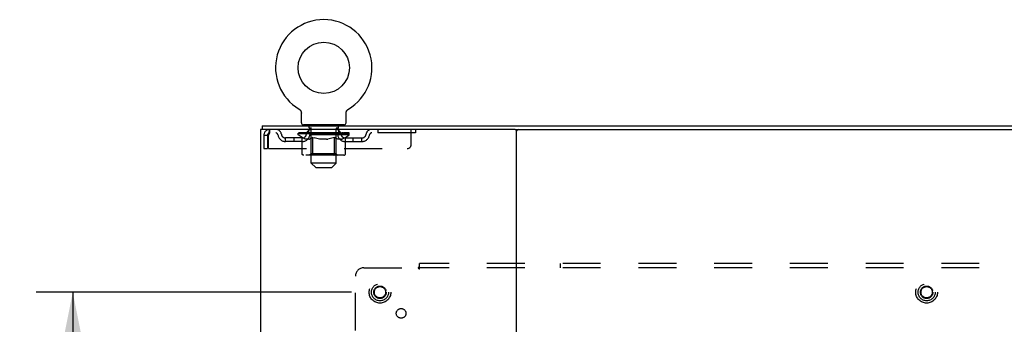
# Model space of a CAD drawing. Header units: inches. Extents: x 0 to 202, y 0 to 130.
# Tile 22 of 23: x 143 to 172, y 86 to 95. Entities that reach past the tile are written whole.
import ezdxf

# ---------------------------------------------------------------- set-up
doc = ezdxf.new("R2010")
doc.units = ezdxf.units.IN
doc.header["$LTSCALE"] = 11.084473
doc.header["$MEASUREMENT"] = 0
doc.linetypes.add('HIDDEN', pattern=[0.2, 0.1, -0.1])
doc.layers.get('0').update_dxf_attribs({"linetype": 'CONTINUOUS'})
for name, color, linetype in [('DEFAULT_2', 8, 'HIDDEN'), ('DIMENSIONS', 7, 'CONTINUOUS'), ('SUBPANEL', 7, 'CONTINUOUS')]:
    doc.layers.add(name, color=color, linetype=linetype)
doc.styles.get("Standard").update_dxf_attribs({"font": 'arial.ttf'})
doc.dimstyles.new('DIMSTYLE_1', dxfattribs={"dimtxt": 0.889129, "dimasz": 1.185505, "dimexe": 0.09, "dimexo": 0.07, "dimgap": 0.0375, "dimtad": 0, "dimtih": 1, "dimtoh": 1, "dimzin": 4, "dimdsep": 46, "dimtxsty": 'Standard', "dimblk": '_FILLED', "dimblk1": '_FILLED', "dimblk2": '_FILLED', "dimcen": 0.09, "dimadec": 3, "dimazin": 1, "dimtfac": 1, "dimtdec": 3, "dimtofl": 0, "dimtmove": 0, "dimatfit": 3, "dimldrblk": '_FILLED', "dimfxl": 0, "dimtolj": 1, "dimtzin": 4, "dimarcsym": 0})

# ---------------------------------------------------------------- blocks, each defined once
blk = doc.blocks.new('_FILLED')
at = {"color": 0, "linetype": 'ByBlock'}
blk.add_solid([(0, 0), (-1, 0.2), (-1, -0.2)], dxfattribs=at)
blk = doc.blocks.new('*D9')
at = {"layer": 'DIMENSIONS', "color": 2, "linetype": 'Continuous'}
for p, q in [((152.62, 86.964), (143.391, 86.964)), ((144.458, 86.964), (144.458, 52.728)), ((144.458, 16.714), (144.458, 50.95)), ((152.62, 16.714), (143.391, 16.714))]:
    blk.add_line(p, q, dxfattribs=at)
at = {"layer": 'DIMENSIONS', "color": 2, "linetype": 'Continuous', "xscale": 1.1855051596, "yscale": 1.1855051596, "zscale": 1.1855051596}
for p, rotation in [((144.458, 86.964), 90), ((144.458, 16.714), 270)]:
    blk.add_blockref('_FILLED', p, dxfattribs=dict(at, rotation=rotation))
at = {"layer": 'DIMENSIONS', "color": 2, "linetype": 'Continuous', "insert": (144.458, 52.284), "char_height": 0.8891, "width": 3.10699, "attachment_point": 2, "line_spacing_factor": 0.9}
blk.add_mtext('70.25', dxfattribs=at)

msp = doc.modelspace()

# ---------------------------------------------------------------- linework, layer by layer
at = {"color": 7, "linetype": 'Continuous'}
for p, q in [((151.08, 92.33), (151.085, 92.328)), ((151.082, 92.329), (151.081, 92.33)), ((151.085, 92.328), (151.089, 92.325)), ((151.089, 92.325), (151.093, 92.322)), ((151.093, 92.322), (151.097, 92.318)), ((151.097, 92.319), (151.101, 92.315)), ((151.101, 92.315), (151.105, 92.312)), ((151.105, 92.312), (151.109, 92.308)), ((151.109, 92.308), (151.112, 92.304)), ((151.112, 92.304), (151.116, 92.3)), ((151.116, 92.3), (151.119, 92.296)), ((151.119, 92.296), (151.122, 92.292)), ((151.122, 92.292), (151.125, 92.288)), ((151.125, 92.288), (151.128, 92.283)), ((151.128, 92.284), (151.131, 92.279)), ((151.131, 92.279), (151.133, 92.274)), ((151.133, 92.275), (151.135, 92.27)), ((151.135, 92.27), (151.137, 92.265)), ((151.137, 92.265), (151.139, 92.26)), ((151.139, 92.26), (151.141, 92.255)), ((151.141, 92.255), (151.143, 92.25)), ((151.143, 92.25), (151.144, 92.245)), ((151.144, 92.245), (151.145, 92.24)), ((151.145, 92.24), (151.146, 92.235)), ((151.146, 92.235), (151.147, 92.23)), ((151.147, 92.23), (151.148, 92.225)), ((151.148, 92.225), (151.148, 92.22)), ((151.148, 92.22), (151.149, 92.215)), ((152.459, 92.225), (152.46, 92.23)), ((152.459, 92.22), (152.459, 92.225)), ((152.459, 92.215), (152.459, 92.22)), ((152.46, 92.23), (152.461, 92.235)), ((152.461, 92.235), (152.462, 92.24)), ((152.462, 92.24), (152.463, 92.245)), ((152.463, 92.245), (152.465, 92.25)), ((152.465, 92.25), (152.466, 92.255)), ((152.466, 92.255), (152.468, 92.26)), ((152.468, 92.26), (152.47, 92.265)), ((152.47, 92.265), (152.472, 92.27)), ((152.472, 92.27), (152.474, 92.275)), ((152.474, 92.274), (152.477, 92.279)), ((152.477, 92.279), (152.479, 92.284)), ((152.479, 92.283), (152.482, 92.288)), ((152.482, 92.288), (152.485, 92.292)), ((152.485, 92.292), (152.488, 92.296)), ((152.488, 92.296), (152.492, 92.3)), ((152.491, 92.3), (152.495, 92.304)), ((152.495, 92.304), (152.499, 92.308)), ((152.498, 92.308), (152.502, 92.312)), ((152.502, 92.312), (152.506, 92.315)), ((152.506, 92.315), (152.51, 92.319)), ((152.51, 92.318), (152.514, 92.322)), ((152.514, 92.322), (152.518, 92.325)), ((152.518, 92.325), (152.522, 92.328)), ((152.518, 92.325), (152.519, 92.326)), ((152.522, 92.328), (152.527, 92.33)), ((152.526, 92.33), (152.525, 92.329)), ((152.527, 92.33), (152.527, 92.33)), ((151.149, 92.215), (151.149, 92.21)), ((151.149, 91.929), (151.149, 92.21)), ((152.459, 92.21), (152.459, 92.215)), ((152.459, 92.21), (152.459, 92.215)), ((152.459, 91.929), (152.459, 92.21)), ((149.95, 91.735), (149.95, 7.943)), ((150.008, 91.735), (149.95, 91.735)), ((150.002, 91.839), (150.002, 91.735)), ((150.002, 91.839), (189.398, 91.839)), ((157.41, 91.735), (150.037, 91.735)), ((151.209, 91.869), (151.209, 91.839)), ((152.399, 91.869), (151.209, 91.869)), ((152.399, 91.869), (152.399, 91.839)), ((157.45, 7.983), (157.45, 91.695)), ((157.49, 91.735), (181.91, 91.735))]:
    msp.add_line(p, q, dxfattribs=at)
at = {"color": 3, "linetype": 'Continuous'}
for p, q in [((150.037, 91.735), (150.008, 91.735)), ((157.41, 91.735), (157.49, 91.735))]:
    msp.add_line(p, q, dxfattribs=at)
at = {"color": 7, "linetype": 'Continuous'}
msp.add_circle((151.804, 93.541), 0.75, dxfattribs=at)
for centre, radius, start, end in [((151.804, 93.541), 1.41, 300.818, 239.182), ((151.209, 91.929), 0.06, 180, 270), ((152.399, 91.929), 0.06, 270, 360), ((157.41, 91.695), 0.04, 0, 90), ((157.49, 91.695), 0.04, 90, 180)]:
    msp.add_arc(centre, radius, start, end, dxfattribs=at)
at = {"layer": 'DEFAULT_2', "color": 8, "linetype": 'HIDDEN'}
for p, q in [((151.081, 92.33), (151.08, 92.33)), ((151.088, 92.326), (151.089, 92.325)), ((152.527, 92.33), (152.527, 92.33)), ((150.221, 91.735), (150.221, 91.631)), ((151.366, 91.631), (151.366, 91.735)), ((151.374, 91.779), (151.374, 91.859)), ((151.441, 91.769), (151.384, 91.769)), ((151.439, 90.749), (151.439, 91.759)), ((152.224, 91.769), (152.166, 91.769)), ((152.169, 90.749), (152.169, 91.759)), ((152.234, 91.779), (152.234, 91.859)), ((152.241, 91.631), (152.241, 91.735)), ((153.391, 91.735), (153.391, 91.631)), ((154.366, 91.298), (154.366, 91.735)), ((154.491, 91.735), (154.491, 91.631)), ((150.054, 91.568), (150.054, 91.173)), ((150.054, 91.568), (150.158, 91.568)), ((150.158, 91.568), (150.158, 91.173)), ((150.188, 91.173), (150.188, 91.568)), ((154.491, 91.631), (150.221, 91.631)), ((150.689, 91.38), (150.689, 91.484)), ((151.172, 91.484), (150.689, 91.484)), ((151.172, 91.38), (150.689, 91.38)), ((150.939, 91.38), (150.939, 91.484)), ((151.06, 91.576), (151.06, 91.623)), ((151.06, 91.623), (151.417, 91.623)), ((151.168, 91.501), (151.06, 91.576)), ((152.547, 91.576), (151.06, 91.576)), ((151.061, 91.623), (151.061, 91.628)), ((151.202, 91.627), (151.061, 91.628)), ((151.071, 91.623), (151.071, 91.631)), ((151.082, 91.619), (151.082, 91.623)), ((151.082, 91.619), (152.525, 91.619)), ((151.092, 91.619), (151.092, 91.623)), ((151.094, 91.619), (151.094, 91.623)), ((151.105, 91.623), (151.105, 91.631)), ((151.124, 91.619), (151.124, 91.623)), ((151.127, 91.619), (151.127, 91.623)), ((151.16, 91.623), (151.16, 91.631)), ((151.168, 91.021), (151.168, 91.501)), ((151.168, 91.501), (151.188, 91.487)), ((151.177, 91.619), (151.177, 91.623)), ((151.18, 91.619), (151.18, 91.623)), ((151.208, 91.476), (151.188, 91.488)), ((151.202, 91.623), (151.202, 91.627)), ((151.227, 91.466), (151.207, 91.476)), ((151.246, 91.457), (151.227, 91.466)), ((151.234, 91.623), (151.234, 91.631)), ((151.235, 91.619), (151.235, 91.623)), ((151.236, 91.619), (151.236, 91.623)), ((151.239, 91.619), (151.239, 91.623)), ((151.265, 91.451), (151.246, 91.458)), ((151.249, 91.619), (151.249, 91.623)), ((151.249, 91.619), (151.249, 91.623)), ((151.253, 91.619), (151.253, 91.623)), ((151.256, 91.619), (151.256, 91.624)), ((151.26, 91.619), (151.26, 91.623)), ((151.284, 91.446), (151.265, 91.451)), ((151.279, 91.619), (151.279, 91.623)), ((151.37, 91.446), (151.284, 91.446)), ((151.297, 91.619), (151.297, 91.623)), ((151.3, 91.619), (151.3, 91.626)), ((151.326, 91.623), (151.326, 91.631)), ((151.326, 91.619), (151.326, 91.623)), ((151.337, 91.619), (151.337, 91.623)), ((151.342, 91.619), (151.342, 91.623)), ((151.35, 91.619), (151.35, 91.623)), ((151.366, 91.619), (151.366, 91.628)), ((151.37, 91.446), (151.389, 91.451)), ((151.387, 91.619), (151.387, 91.623)), ((151.389, 91.619), (151.389, 91.623)), ((151.408, 91.458), (151.389, 91.451)), ((151.427, 91.466), (151.408, 91.457)), ((151.417, 91.619), (151.417, 91.623)), ((151.446, 91.476), (151.427, 91.466)), ((151.495, 91.623), (151.429, 91.623)), ((151.432, 91.623), (151.432, 91.631)), ((151.438, 91.024), (151.438, 91.573)), ((151.44, 91.619), (151.44, 91.623)), ((151.446, 91.619), (151.446, 91.623)), ((151.466, 91.488), (151.446, 91.476)), ((151.452, 91.619), (151.452, 91.629)), ((151.46, 91.619), (151.46, 91.623)), ((151.486, 91.501), (151.466, 91.487)), ((151.471, 91.619), (151.471, 91.623)), ((151.486, 91.021), (151.486, 91.501)), ((151.486, 91.501), (151.526, 91.487)), ((151.495, 91.619), (151.495, 91.623)), ((151.583, 91.623), (151.52, 91.623)), ((151.565, 91.476), (151.525, 91.488)), ((151.544, 91.619), (151.544, 91.623)), ((151.549, 91.623), (151.549, 91.631)), ((151.554, 91.619), (151.554, 91.623)), ((151.556, 91.619), (151.556, 91.63)), ((151.56, 91.619), (151.56, 91.623)), ((151.604, 91.466), (151.565, 91.476)), ((151.569, 91.619), (151.569, 91.623)), ((151.583, 91.619), (151.583, 91.623)), ((151.642, 91.457), (151.603, 91.466)), ((151.677, 91.623), (151.62, 91.623)), ((151.636, 91.619), (151.636, 91.623)), ((151.68, 91.451), (151.642, 91.458)), ((151.669, 91.623), (151.804, 91.631)), ((151.675, 91.623), (151.675, 91.631)), ((151.675, 91.623), (151.675, 91.631)), ((151.675, 91.631), (151.675, 91.631)), ((151.675, 91.619), (151.675, 91.623)), ((151.677, 91.619), (151.677, 91.623)), ((151.68, 91.619), (151.68, 91.624)), ((151.718, 91.446), (151.68, 91.451)), ((151.682, 91.619), (151.682, 91.623)), ((151.889, 91.446), (151.718, 91.446)), ((151.775, 91.623), (151.725, 91.623)), ((151.733, 91.619), (151.733, 91.623)), ((151.775, 91.619), (151.775, 91.623)), ((151.801, 91.623), (151.8, 91.623)), ((151.8, 91.619), (151.8, 91.623)), ((151.801, 91.619), (151.801, 91.623)), ((151.804, 91.623), (151.804, 91.631)), ((151.804, 91.631), (151.938, 91.623)), ((151.807, 91.619), (151.807, 91.623)), ((151.807, 91.619), (151.807, 91.623)), ((151.807, 91.623), (151.807, 91.623)), ((151.832, 91.619), (151.832, 91.623)), ((151.832, 91.623), (151.883, 91.623)), ((151.875, 91.619), (151.875, 91.623)), ((151.889, 91.446), (151.927, 91.451)), ((151.926, 91.619), (151.926, 91.623)), ((151.927, 91.619), (151.927, 91.624)), ((151.966, 91.458), (151.927, 91.451)), ((151.93, 91.619), (151.93, 91.623)), ((151.93, 91.623), (151.988, 91.623)), ((151.932, 91.623), (151.932, 91.631)), ((151.932, 91.631), (151.933, 91.631)), ((151.932, 91.619), (151.932, 91.623)), ((151.933, 91.623), (151.933, 91.631)), ((152.004, 91.466), (151.965, 91.457)), ((151.971, 91.619), (151.971, 91.623)), ((152.043, 91.476), (152.003, 91.466)), ((152.024, 91.619), (152.024, 91.623)), ((152.024, 91.623), (152.087, 91.623)), ((152.038, 91.619), (152.038, 91.623)), ((152.082, 91.488), (152.042, 91.476)), ((152.047, 91.619), (152.047, 91.623)), ((152.051, 91.619), (152.051, 91.63)), ((152.054, 91.619), (152.054, 91.623)), ((152.058, 91.623), (152.058, 91.631)), ((152.063, 91.619), (152.063, 91.623)), ((152.121, 91.501), (152.081, 91.487)), ((152.112, 91.619), (152.112, 91.623)), ((152.112, 91.623), (152.178, 91.623)), ((152.121, 91.021), (152.121, 91.501)), ((152.121, 91.501), (152.142, 91.487)), ((152.136, 91.619), (152.136, 91.623)), ((152.161, 91.476), (152.141, 91.488)), ((152.147, 91.619), (152.147, 91.623)), ((152.155, 91.619), (152.155, 91.629)), ((152.181, 91.466), (152.161, 91.476)), ((152.162, 91.619), (152.162, 91.623)), ((152.167, 91.619), (152.167, 91.623)), ((152.17, 91.024), (152.17, 91.573)), ((152.175, 91.623), (152.175, 91.631)), ((152.2, 91.457), (152.18, 91.466)), ((152.19, 91.619), (152.19, 91.623)), ((152.19, 91.623), (152.419, 91.623)), ((152.219, 91.451), (152.199, 91.458)), ((152.218, 91.619), (152.218, 91.623)), ((152.238, 91.446), (152.219, 91.451)), ((152.221, 91.619), (152.221, 91.623)), ((152.323, 91.446), (152.238, 91.446)), ((152.241, 91.619), (152.241, 91.628)), ((152.257, 91.619), (152.257, 91.623)), ((152.265, 91.619), (152.265, 91.623)), ((152.27, 91.619), (152.27, 91.623)), ((152.282, 91.623), (152.282, 91.631)), ((152.282, 91.619), (152.282, 91.623)), ((152.307, 91.619), (152.307, 91.626)), ((152.31, 91.619), (152.31, 91.623)), ((152.323, 91.446), (152.342, 91.451)), ((152.328, 91.619), (152.328, 91.623)), ((152.361, 91.458), (152.342, 91.451)), ((152.347, 91.619), (152.347, 91.623)), ((152.351, 91.619), (152.351, 91.624)), ((152.354, 91.619), (152.354, 91.623)), ((152.358, 91.619), (152.358, 91.623)), ((152.359, 91.619), (152.359, 91.623)), ((152.381, 91.466), (152.361, 91.457)), ((152.368, 91.619), (152.368, 91.623)), ((152.371, 91.619), (152.371, 91.623)), ((152.372, 91.619), (152.372, 91.623)), ((152.373, 91.623), (152.373, 91.631)), ((152.4, 91.476), (152.38, 91.466)), ((152.419, 91.488), (152.4, 91.476)), ((152.439, 91.501), (152.419, 91.487)), ((152.427, 91.619), (152.427, 91.623)), ((152.43, 91.619), (152.43, 91.623)), ((152.435, 91.484), (152.918, 91.484)), ((152.435, 91.38), (152.918, 91.38)), ((152.439, 91.501), (152.547, 91.576)), ((152.439, 91.021), (152.439, 91.501)), ((152.448, 91.623), (152.448, 91.631)), ((152.481, 91.619), (152.481, 91.623)), ((152.483, 91.619), (152.483, 91.623)), ((152.502, 91.623), (152.502, 91.631)), ((152.514, 91.619), (152.514, 91.623)), ((152.515, 91.619), (152.515, 91.623)), ((152.525, 91.619), (152.525, 91.623)), ((152.536, 91.623), (152.536, 91.631)), ((152.547, 91.576), (152.547, 91.631)), ((152.668, 91.38), (152.668, 91.484)), ((152.918, 91.38), (152.918, 91.484)), ((150.054, 91.173), (150.158, 91.173)), ((150.188, 91.173), (154.241, 91.173)), ((152.389, 90.978), (151.218, 90.978)), ((151.438, 91.024), (151.391, 90.978)), ((152.17, 91.024), (151.438, 91.024)), ((152.096, 90.978), (152.099, 90.978)), ((152.105, 90.981), (152.108, 90.983)), ((152.108, 90.983), (152.111, 90.986)), ((152.17, 91.024), (152.216, 90.978)), ((151.569, 90.619), (151.439, 90.749)), ((152.169, 90.749), (151.439, 90.749)), ((151.569, 90.619), (152.039, 90.619)), ((152.039, 90.619), (152.169, 90.749))]:
    msp.add_line(p, q, dxfattribs=at)
for points in [[(150.221, 91.735), (150.218, 91.734), (150.216, 91.731), (150.214, 91.726), (150.211, 91.718), (150.209, 91.709), (150.207, 91.699), (150.204, 91.686), (150.202, 91.672), (150.199, 91.657), (150.197, 91.64), (150.195, 91.623), (150.192, 91.605), (150.19, 91.587), (150.188, 91.568)], [(150.221, 91.631), (150.218, 91.631), (150.216, 91.629), (150.214, 91.627), (150.211, 91.625), (150.209, 91.621), (150.207, 91.617), (150.204, 91.613), (150.202, 91.607), (150.199, 91.602), (150.197, 91.595), (150.195, 91.589), (150.192, 91.582), (150.19, 91.575), (150.188, 91.568)], [(151.218, 90.978), (151.212, 90.978), (151.206, 90.979), (151.2, 90.981), (151.195, 90.983), (151.189, 90.986), (151.184, 90.989), (151.18, 90.993), (151.176, 90.998), (151.172, 91.003), (151.17, 91.009), (151.169, 91.015), (151.168, 91.021)], [(151.511, 90.978), (151.508, 90.978), (151.505, 90.979), (151.502, 90.981), (151.499, 90.983), (151.496, 90.986), (151.494, 90.989), (151.492, 90.993), (151.49, 90.998), (151.488, 91.003), (151.487, 91.009), (151.486, 91.015), (151.486, 91.021)], [(152.099, 90.978), (152.102, 90.979), (152.105, 90.981)], [(152.111, 90.986), (152.113, 90.989), (152.116, 90.993), (152.118, 90.998), (152.119, 91.003)], [(152.113, 90.989), (152.116, 90.993), (152.118, 90.998)], [(152.119, 91.003), (152.12, 91.009), (152.121, 91.015), (152.121, 91.021)], [(152.12, 91.009), (152.121, 91.015), (152.121, 91.021)], [(152.389, 90.978), (152.395, 90.978), (152.401, 90.979), (152.407, 90.981), (152.413, 90.983), (152.418, 90.986), (152.423, 90.989), (152.428, 90.993), (152.432, 90.998), (152.435, 91.003), (152.437, 91.009), (152.439, 91.015), (152.439, 91.021)]]:
    msp.add_lwpolyline(points, dxfattribs=at)
for centre, radius in [((153.45, 86.964), 0.318), ((153.45, 86.964), 0.183), ((153.45, 86.964), 0.166), ((169.45, 86.964), 0.318), ((169.45, 86.964), 0.183), ((169.45, 86.964), 0.166)]:
    msp.add_circle(centre, radius, dxfattribs=at)
for centre, radius, start, end in [((150.221, 91.568), 0.167, 90, 180), ((150.4, 91.568), 0.167, 8.0716, 90), ((151.461, 91.568), 0.167, 90, 171.9284), ((151.364, 91.859), 0.01, 0, 90), ((151.384, 91.779), 0.01, 180, 270), ((151.429, 91.759), 0.01, 0, 90), ((152.146, 91.568), 0.167, 8.0716, 90), ((152.179, 91.759), 0.01, 90, 180), ((152.224, 91.779), 0.01, 270, 360), ((152.244, 91.859), 0.01, 90, 180), ((153.207, 91.568), 0.167, 90, 171.9284), ((150.221, 91.568), 0.063, 90, 180), ((150.4, 91.569), 0.0625, 7.9863, 90), ((150.689, 91.609), 0.229, 187.9863, 270), ((150.689, 91.609), 0.125, 188.0716, 270), ((151.172, 91.609), 0.125, 270, 351.9284), ((151.172, 91.609), 0.229, 270, 352.0137), ((151.391, 91.573), 0.0466, 0, 90), ((151.461, 91.569), 0.0625, 90, 172.0137), ((152.147, 91.569), 0.0625, 7.9863, 90), ((152.216, 91.573), 0.0466, 90, 180), ((152.435, 91.609), 0.229, 187.9863, 270), ((152.435, 91.609), 0.125, 188.0716, 270), ((152.918, 91.609), 0.125, 270, 351.9284), ((152.918, 91.609), 0.229, 270, 352.0137), ((153.207, 91.569), 0.0625, 90, 172.0137), ((154.241, 91.298), 0.125, 270, 360)]:
    msp.add_arc(centre, radius, start, end, dxfattribs=at)
for centre, major_axis, ratio, start_param, end_param in [((151.804, 91.631), (0.743, 0.008), 0.059247, 9.249624, 9.431866), ((151.804, 91.631), (0.744, 0), 0.060167, -3.084065, -2.96706), ((151.804, 91.631), (0.743, 0.015), 0.056515, 2.79136, 2.965893), ((151.089, 91.617), (0.232, -0.002), 0.059247, 0.601702, 1.645657), ((151.009, 91.617), (0.232, 0.002), 0.059247, 0.251393, 1.295349), ((151.804, 91.631), (0.743, -0.008), 0.059247, -2.966439, -2.791906), ((151.009, 91.609), (0.232, 0.005), 0.056515, 1.199244, 1.294804), ((151.089, 91.609), (0.232, 0), 0.060167, 1.549477, 1.645036), ((151.093, 91.612), (0.192, 0.002), 0.059247, 1.051627, 1.625044), ((151.037, 91.609), (0.232, 0.002), 0.059247, 1.16236, 1.374323), ((151.07, 91.612), (0.192, 0.004), 0.056515, 0.876548, 1.449966), ((151.137, 91.612), (0.192, 0), 0.060167, 1.226781, 1.800198), ((151.804, 91.631), (0.743, 0.022), 0.052059, 2.616423, 2.790956), ((151.162, 91.617), (0.232, -0.005), 0.056515, 0.77678, 1.820736), ((151.004, 91.617), (0.232, 0.005), 0.056515, 0.076315, 1.120271), ((151.804, 91.631), (0.743, -0.015), 0.056515, -2.79136, -2.616827), ((151.004, 91.609), (0.232, 0.007), 0.052059, 1.024308, 1.119867), ((151.162, 91.609), (0.232, -0.002), 0.059247, 1.724631, 1.82019), ((151.069, 91.612), (0.192, 0.006), 0.052059, 0.701611, 1.275029), ((151.202, 91.612), (0.192, -0.002), 0.059247, 1.401935, 1.975352), ((151.804, 91.631), (0.743, 0.029), 0.046022, 2.441677, 2.61621), ((151.255, 91.617), (0.232, -0.007), 0.052059, 0.951717, 1.995673), ((151.024, 91.617), (0.232, 0.007), 0.052059, -0.098622, 0.945334), ((151.804, 91.631), (0.743, -0.022), 0.052059, -2.616423, -2.441891), ((151.024, 91.609), (0.232, 0.009), 0.046022, 0.849561, 0.945121), ((151.255, 91.609), (0.232, -0.005), 0.056515, 1.899709, 1.995269), ((151.09, 91.612), (0.192, 0.007), 0.046022, 0.526865, 1.100283), ((151.285, 91.612), (0.192, -0.004), 0.056515, 1.577013, 2.150431), ((151.037, 91.617), (0.232, 0), 0.060167, 0.426548, 0.780915), ((151.804, 91.631), (0.743, 0.034), 0.038593, 2.267147, 2.44168), ((151.365, 91.617), (0.232, -0.009), 0.046022, 1.126463, 2.170419), ((151.804, 91.631), (0.743, -0.029), 0.046022, -2.441677, -2.267144), ((151.068, 91.617), (0.232, 0.009), 0.046022, -0.273368, 0.770588), ((151.068, 91.609), (0.232, 0.011), 0.038593, 0.675031, 0.77059), ((151.365, 91.609), (0.232, -0.007), 0.052059, 2.074646, 2.170205), ((151.133, 91.612), (0.192, 0.009), 0.038593, 0.352335, 0.925752), ((151.384, 91.612), (0.192, -0.006), 0.052059, 1.75195, 2.325367), ((151.804, 91.631), (0.743, 0.039), 0.030002, 2.09283, 2.267363), ((151.488, 91.617), (0.232, -0.011), 0.038593, 1.300994, 2.344949), ((151.804, 91.631), (0.743, -0.034), 0.038593, -2.267147, -2.092614), ((151.134, 91.617), (0.232, 0.011), 0.038593, -0.447899, 0.596057), ((151.134, 91.609), (0.232, 0.012), 0.030002, 0.500714, 0.596274), ((151.488, 91.609), (0.232, -0.009), 0.046022, 2.249392, 2.344952), ((151.197, 91.612), (0.192, 0.01), 0.030002, 0.178018, 0.751436), ((151.496, 91.612), (0.192, -0.007), 0.046022, 1.926696, 2.500114), ((151.221, 91.617), (0.232, 0.012), 0.030002, -0.622215, 0.421741), ((151.804, 91.631), (0.743, 0.042), 0.020513, 1.918702, 2.093235), ((151.62, 91.617), (0.232, -0.012), 0.030002, 1.47531, 2.519266), ((151.804, 91.631), (0.743, -0.039), 0.030002, -2.09283, -1.918297), ((151.221, 91.609), (0.232, 0.013), 0.020513, 0.326586, 0.422146), ((151.62, 91.609), (0.232, -0.011), 0.038593, 2.423923, 2.519482), ((151.279, 91.612), (0.192, 0.011), 0.020513, 0.00389, 0.577307), ((151.617, 91.612), (0.192, -0.009), 0.038593, 2.101227, 2.674644), ((151.325, 91.617), (0.232, 0.013), 0.020513, -0.796343, 0.247613), ((151.804, 91.631), (0.743, 0.044), 0.010411, 1.744712, 1.919245), ((151.758, 91.617), (0.232, -0.013), 0.020513, 1.649438, 2.693394), ((151.804, 91.631), (0.743, -0.042), 0.020513, -1.918702, -1.744169), ((151.325, 91.609), (0.232, 0.014), 0.010411, 0.152596, 0.248156), ((151.758, 91.609), (0.232, -0.012), 0.030002, 2.598239, 2.693799), ((151.377, 91.612), (0.192, 0.011), 0.010411, 6.113086, 6.686503), ((151.744, 91.612), (0.192, -0.01), 0.030002, 2.275543, 2.848961), ((151.443, 91.617), (0.232, 0.014), 0.010411, -0.970333, -0.000837), ((151.898, 91.617), (0.232, -0.014), 0.010411, 1.823428, 2.867384), ((151.804, 91.631), (0.743, -0.044), 0.010411, -1.744712, -1.570179), ((151.898, 91.609), (0.232, -0.013), 0.020513, 2.772368, 2.867927), ((151.872, 91.612), (0.192, -0.011), 0.020513, 2.449671, 3.023089), ((151.71, 91.617), (0.232, 0.014), 0.010411, 0.274209, 1.318165), ((151.608, 91.612), (0.192, 0.011), 0.010411, -0.000452, 0.517932), ((151.573, 91.609), (0.232, 0.014), 0.010411, 0.099676, 0.195236), ((151.804, 91.631), (0.743, 0.044), 0.010411, -1.571413, -1.39688), ((152.034, 91.609), (0.232, -0.014), 0.010411, 2.946357, 3.041917), ((151.999, 91.612), (0.192, -0.011), 0.010411, 2.623661, 3.142044), ((151.849, 91.617), (0.232, 0.013), 0.020513, 0.448199, 1.492154), ((151.735, 91.612), (0.192, 0.011), 0.020513, 0.118504, 0.691921), ((151.71, 91.609), (0.232, 0.013), 0.020513, 0.273666, 0.369225), ((152.164, 91.617), (0.232, -0.014), 0.010411, -3.140756, -2.17126), ((151.804, 91.631), (0.743, 0.042), 0.020513, -1.397424, -1.222891), ((151.804, 91.631), (0.743, -0.044), 0.010411, 1.222347, 1.39688), ((151.987, 91.617), (0.232, 0.012), 0.030002, 0.622327, 1.666283), ((151.863, 91.612), (0.192, 0.01), 0.030002, 0.292632, 0.86605), ((152.23, 91.612), (0.192, -0.011), 0.010411, 2.738275, 3.311692), ((152.283, 91.617), (0.232, -0.013), 0.020513, 2.89398, 3.937936), ((151.849, 91.609), (0.232, 0.012), 0.030002, 0.447794, 0.543354), ((152.283, 91.609), (0.232, -0.014), 0.010411, 2.893437, 2.988996), ((151.804, 91.631), (0.743, 0.039), 0.030002, -1.223295, -1.048762), ((151.804, 91.631), (0.743, -0.042), 0.020513, 1.048358, 1.222891), ((152.12, 91.617), (0.232, 0.011), 0.038593, 0.796643, 1.840599), ((151.99, 91.612), (0.192, 0.009), 0.038593, 0.466948, 1.040366), ((152.328, 91.612), (0.192, -0.011), 0.020513, 2.564285, 3.137703), ((152.387, 91.617), (0.232, -0.012), 0.030002, 2.719852, 3.763807), ((152.243, 91.617), (0.232, 0.009), 0.046022, 0.971174, 2.01513), ((151.987, 91.609), (0.232, 0.011), 0.038593, 0.62211, 0.71767), ((152.387, 91.609), (0.232, -0.013), 0.020513, 2.719447, 2.815007), ((151.804, 91.631), (0.743, 0.034), 0.038593, -1.048979, -0.874446), ((151.804, 91.631), (0.743, -0.039), 0.030002, 0.874229, 1.048762), ((152.111, 91.612), (0.192, 0.007), 0.046022, 0.641479, 1.214897), ((152.352, 91.617), (0.232, 0.007), 0.052059, 1.14592, 2.189876), ((152.41, 91.612), (0.192, -0.01), 0.030002, 2.390157, 2.963574), ((152.473, 91.617), (0.232, -0.011), 0.038593, 2.545535, 3.589491), ((152.223, 91.612), (0.192, 0.006), 0.052059, 0.816225, 1.389643), ((152.12, 91.609), (0.232, 0.009), 0.046022, 0.796641, 0.892201), ((152.473, 91.609), (0.232, -0.012), 0.030002, 2.545319, 2.640878), ((152.445, 91.617), (0.232, 0.005), 0.056515, 1.320857, 2.364813), ((151.804, 91.631), (0.743, 0.029), 0.046022, -0.874448, -0.699915), ((151.804, 91.631), (0.743, -0.034), 0.038593, 0.699913, 0.874446), ((152.539, 91.617), (0.232, -0.009), 0.046022, 2.371005, 3.41496), ((152.474, 91.612), (0.192, -0.009), 0.038593, 2.21584, 2.789258), ((152.322, 91.612), (0.192, 0.004), 0.056515, 0.991162, 1.564579), ((152.519, 91.617), (0.232, 0.002), 0.059247, 1.495935, 2.539891), ((152.583, 91.617), (0.232, -0.007), 0.052059, 2.196258, 3.240214), ((152.517, 91.612), (0.192, -0.007), 0.046022, 2.04131, 2.614727), ((152.243, 91.609), (0.232, 0.007), 0.052059, 0.971387, 1.066947), ((152.57, 91.617), (0.232, 0), 0.060167, 1.671089, 2.715045), ((152.539, 91.609), (0.232, -0.011), 0.038593, 2.371002, 2.466562), ((152.603, 91.617), (0.232, -0.005), 0.056515, 2.021322, 3.065278), ((151.804, 91.631), (0.743, 0.022), 0.052059, -0.699702, -0.525169), ((151.804, 91.631), (0.743, -0.029), 0.046022, 0.525382, 0.699915), ((152.405, 91.612), (0.192, 0.002), 0.059247, 1.16624, 1.739658), ((152.599, 91.617), (0.232, -0.002), 0.059247, 1.846243, 2.890199), ((152.539, 91.612), (0.192, -0.006), 0.052059, 1.866564, 2.439981), ((152.47, 91.612), (0.192, 0), 0.060167, 1.341394, 1.914812), ((152.538, 91.612), (0.192, -0.004), 0.056515, 1.691627, 2.265045), ((152.515, 91.612), (0.192, -0.002), 0.059247, 1.516549, 2.089966), ((152.352, 91.609), (0.232, 0.005), 0.056515, 1.146324, 1.241883), ((152.583, 91.609), (0.232, -0.009), 0.046022, 2.196472, 2.292031), ((151.804, 91.631), (0.743, 0.015), 0.056515, -0.524765, -0.350233), ((151.804, 91.631), (0.743, -0.022), 0.052059, 0.350636, 0.525169), ((152.445, 91.609), (0.232, 0.002), 0.059247, 1.321402, 1.416962), ((152.603, 91.609), (0.232, -0.007), 0.052059, 2.021726, 2.117285), ((151.804, 91.631), (0.743, 0.008), 0.059247, -0.349687, -0.175154), ((151.804, 91.631), (0.743, -0.015), 0.056515, 0.1757, 0.350233), ((152.519, 91.609), (0.232, 0), 0.060167, 1.496556, 1.592116), ((152.599, 91.609), (0.232, -0.005), 0.056515, 1.846789, 1.942348), ((152.57, 91.609), (0.232, -0.002), 0.059247, 1.67171, 1.76727), ((151.804, 91.631), (0.744, 0), 0.060167, -0.174533, 0), ((151.804, 91.631), (0.743, -0.008), 0.059247, 0.000621, 0.175154)]:
    msp.add_ellipse(centre, major_axis=major_axis, ratio=ratio, start_param=start_param, end_param=end_param, dxfattribs=at)
at = {"layer": 'SUBPANEL', "color": 8, "linetype": 'HIDDEN'}
for p, q in [((152.981, 87.683), (154.571, 87.683)), ((154.589, 87.701), (154.582, 87.695)), ((154.606, 87.642), (154.606, 87.808)), ((184.293, 87.808), (154.606, 87.808)), ((184.293, 87.683), (154.606, 87.683)), ((158.731, 87.683), (158.731, 87.808)), ((152.731, 85.843), (152.731, 87.433))]:
    msp.add_line(p, q, dxfattribs=at)
for points in [[(154.582, 87.695), (154.58, 87.693), (154.579, 87.691), (154.577, 87.689), (154.575, 87.688), (154.573, 87.686), (154.572, 87.684), (154.571, 87.683)], [(154.583, 87.663), (154.581, 87.668), (154.579, 87.67), (154.578, 87.673), (154.576, 87.675), (154.575, 87.677), (154.573, 87.679), (154.572, 87.681), (154.571, 87.683)], [(154.606, 87.642), (154.604, 87.643), (154.602, 87.643), (154.601, 87.644), (154.599, 87.645), (154.598, 87.646), (154.596, 87.647), (154.595, 87.649), (154.593, 87.65), (154.592, 87.652), (154.59, 87.654), (154.589, 87.655), (154.587, 87.657), (154.586, 87.659), (154.585, 87.661), (154.583, 87.663)], [(154.606, 87.721), (154.604, 87.719), (154.603, 87.717), (154.601, 87.715), (154.6, 87.713), (154.598, 87.711), (154.596, 87.709), (154.595, 87.708), (154.593, 87.706), (154.592, 87.705), (154.59, 87.703), (154.589, 87.701)]]:
    msp.add_lwpolyline(points, dxfattribs=at)
for centre, radius in [((153.45, 86.964), 0.25), ((169.45, 86.964), 0.25), ((154.068, 86.345), 0.141)]:
    msp.add_circle(centre, radius, dxfattribs=at)
msp.add_arc((152.981, 87.433), 0.25, 90, 180, dxfattribs=at)

# ---------------------------------------------------------------- dimensions: what is measured, and where the dimension line sits
at = {"layer": 'DIMENSIONS', "color": 2, "linetype": 'Continuous'}
dim = msp.add_linear_dim(base=(144.458, 86.964), p1=(152.69, 16.714), p2=(152.69, 86.964), angle=90, dimstyle='DIMSTYLE_1', dxfattribs=at)
dim.commit()
dim.dimension.update_dxf_attribs({"geometry": '*D9', "text_midpoint": (144.461, 51.834), "dimtype": 160})

doc.saveas('drawing.dxf')
